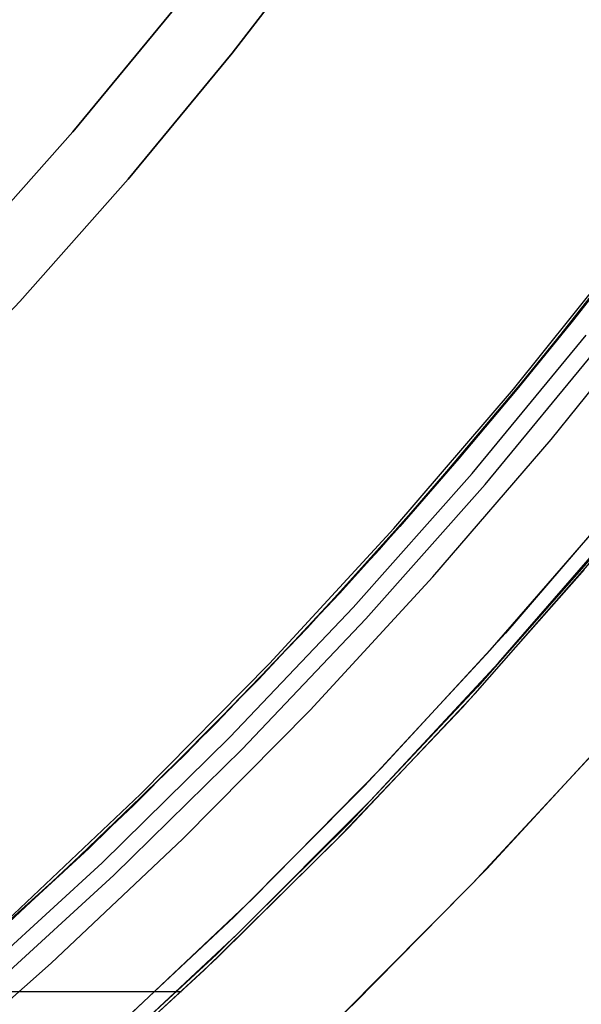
# Model space of a CAD drawing. Header units: millimetres. Extents: x 6239 to 7218, y -13987 to -13139.
# Tile 163 of 256: x 6776 to 6784, y -13511 to -13497. Entities that reach past the tile are written whole.
import ezdxf

# ---------------------------------------------------------------- set-up
doc = ezdxf.new("R2010")
doc.units = ezdxf.units.MM
doc.layers.add('color', color=7, linetype='Continuous')

msp = doc.modelspace()

# ---------------------------------------------------------------- linework, layer by layer
at = {"color": 7, "true_color": 0xffffff}
for p, q in [((6780.667, -13496.109, 259.6), (6779.298, -13497.888, 259.6)), ((6779.298, -13497.888, 231.716), (6780.667, -13496.109, 231.716)), ((6780.667, -13496.109, 259.6), (6779.298, -13497.888, 259.6)), ((6779.298, -13497.888, 231.716), (6780.667, -13496.109, 231.716)), ((6779.298, -13497.888, 245.658), (6780.667, -13496.109, 245.658)), ((6778.516, -13497.264, 259.6), (6777.109, -13498.967, 259.6)), ((6778.516, -13497.264, 259.6), (6777.109, -13498.967, 259.6)), ((6777.109, -13498.967, 231.716), (6778.516, -13497.264, 231.716)), ((6777.109, -13498.967, 245.658), (6778.516, -13497.264, 245.658)), ((6777.109, -13498.967, 231.716), (6778.516, -13497.264, 231.716)), ((6779.298, -13497.888, 259.6), (6777.869, -13499.618, 259.6)), ((6777.869, -13499.618, 231.716), (6779.298, -13497.888, 231.716)), ((6779.298, -13497.888, 259.6), (6777.869, -13499.618, 259.6)), ((6777.869, -13499.618, 231.716), (6779.298, -13497.888, 231.716)), ((6777.869, -13499.618, 245.658), (6779.298, -13497.888, 245.658)), ((6777.109, -13498.967, 259.6), (6775.644, -13500.621, 259.6)), ((6777.109, -13498.967, 259.6), (6775.644, -13500.621, 259.6)), ((6775.644, -13500.621, 231.716), (6777.109, -13498.967, 231.716)), ((6775.644, -13500.621, 245.658), (6777.109, -13498.967, 245.658)), ((6775.644, -13500.621, 231.716), (6777.109, -13498.967, 231.716)), ((6777.869, -13499.618, 259.6), (6776.381, -13501.297, 259.6)), ((6776.381, -13501.297, 231.716), (6777.869, -13499.618, 231.716)), ((6777.869, -13499.618, 259.6), (6776.381, -13501.297, 259.6)), ((6776.381, -13501.297, 231.716), (6777.869, -13499.618, 231.716)), ((6776.381, -13501.297, 245.658), (6777.869, -13499.618, 245.658)), ((6785.438, -13499.652, 89.35), (6783.944, -13501.593, 89.35)), ((6785.438, -13499.652, 89.35), (6783.944, -13501.593, 89.35)), ((6785.438, -13499.652, 46.475), (6783.944, -13501.593, 46.475)), ((6785.438, -13499.652, 46.475), (6783.944, -13501.593, 46.475)), ((6783.508, -13502.13, 88.1), (6785.004, -13500.225, 88.1)), ((6783.508, -13502.13, 88.1), (6785.004, -13500.225, 88.1)), ((6783.157, -13502.501, 49.506), (6784.733, -13500.53, 49.142)), ((6783.157, -13502.501, 49.506), (6784.733, -13500.53, 49.142)), ((6784.739, -13500.578, 56.863), (6783.979, -13501.548, 57.038)), ((6784.739, -13500.578, 56.863), (6783.979, -13501.548, 57.038)), ((6782.912, -13502.857, 67.912), (6784.442, -13500.961, 67.912)), ((6783.673, -13503.193, 46.475), (6785.228, -13501.254, 46.475)), ((6783.673, -13503.193, 46.475), (6785.228, -13501.254, 46.475)), ((6783.673, -13503.193, 46.475), (6785.228, -13501.254, 46.475)), ((6774.836, -13502.924, 231.716), (6776.381, -13501.297, 231.716)), ((6774.836, -13502.924, 231.716), (6776.381, -13501.297, 231.716)), ((6783.979, -13501.548, 57.038), (6783.203, -13502.507, 57.217)), ((6783.979, -13501.548, 57.038), (6783.203, -13502.507, 57.217)), ((6783.944, -13501.593, 89.35), (6782.385, -13503.481, 89.35)), ((6783.944, -13501.593, 89.35), (6782.385, -13503.481, 89.35)), ((6783.944, -13501.593, 46.475), (6782.385, -13503.481, 46.475)), ((6783.944, -13501.593, 46.475), (6782.385, -13503.481, 46.475)), ((6782.589, -13503.656, 89.031), (6784.155, -13501.76, 89.031)), ((6782.589, -13503.656, 89.031), (6784.155, -13501.76, 89.031)), ((6782.766, -13503.807, 88.605), (6784.337, -13501.906, 88.605)), ((6782.766, -13503.807, 88.605), (6784.337, -13501.906, 88.605)), ((6781.947, -13503.982, 88.1), (6783.508, -13502.13, 88.1)), ((6781.947, -13503.982, 88.1), (6783.508, -13502.13, 88.1)), ((6781.514, -13504.414, 49.885), (6783.157, -13502.501, 49.506)), ((6781.514, -13504.414, 49.885), (6783.157, -13502.501, 49.506)), ((6783.203, -13502.507, 57.217), (6782.409, -13503.452, 57.401)), ((6783.203, -13502.507, 57.217), (6782.409, -13503.452, 57.401)), ((6781.317, -13504.7, 67.912), (6782.912, -13502.857, 67.912)), ((6782.052, -13505.078, 46.475), (6783.673, -13503.193, 46.475)), ((6782.052, -13505.078, 46.475), (6783.673, -13503.193, 46.475)), ((6782.052, -13505.078, 46.475), (6783.673, -13503.193, 46.475)), ((6782.385, -13503.481, 89.35), (6780.76, -13505.314, 89.35)), ((6782.385, -13503.481, 89.35), (6780.76, -13505.314, 89.35)), ((6782.385, -13503.481, 46.475), (6780.76, -13505.314, 46.475)), ((6782.385, -13503.481, 46.475), (6780.76, -13505.314, 46.475)), ((6782.409, -13503.452, 57.401), (6781.598, -13504.384, 57.588)), ((6782.409, -13503.452, 57.401), (6781.598, -13504.384, 57.588)), ((6780.959, -13505.496, 89.031), (6782.589, -13503.656, 89.031)), ((6780.959, -13505.496, 89.031), (6782.589, -13503.656, 89.031)), ((6781.131, -13505.653, 88.605), (6782.766, -13503.807, 88.605)), ((6781.131, -13505.653, 88.605), (6782.766, -13503.807, 88.605)), ((6780.324, -13505.781, 88.1), (6781.947, -13503.982, 88.1)), ((6780.324, -13505.781, 88.1), (6781.947, -13503.982, 88.1)), ((6781.598, -13504.384, 57.588), (6780.771, -13505.303, 57.779)), ((6781.598, -13504.384, 57.588), (6780.771, -13505.303, 57.779)), ((6782.951, -13506.259, 57.276), (6784.646, -13504.307, 56.884)), ((6782.951, -13506.259, 57.276), (6784.646, -13504.307, 56.884)), ((6779.808, -13506.268, 50.279), (6781.514, -13504.414, 49.885)), ((6779.808, -13506.268, 50.279), (6781.514, -13504.414, 49.885)), ((6779.659, -13506.487, 67.912), (6781.317, -13504.7, 67.912)), ((6782.632, -13506.676, 68.662), (6784.306, -13504.772, 68.662)), ((6784.36, -13504.662, 49.228), (6782.664, -13506.588, 49.62)), ((6784.36, -13504.662, 49.228), (6782.664, -13506.588, 49.62)), ((6782.455, -13506.869, 47.975), (6784.132, -13504.976, 47.975)), ((6782.455, -13506.869, 89.35), (6784.132, -13504.976, 89.35)), ((6782.455, -13506.869, 89.35), (6784.132, -13504.976, 89.35)), ((6782.455, -13506.869, 47.975), (6784.132, -13504.976, 47.975)), ((6780.367, -13506.905, 46.475), (6782.052, -13505.078, 46.475)), ((6780.367, -13506.905, 46.475), (6782.052, -13505.078, 46.475)), ((6780.367, -13506.905, 46.475), (6782.052, -13505.078, 46.475)), ((6780.771, -13505.303, 57.779), (6779.068, -13507.096, 58.172)), ((6780.771, -13505.303, 57.779), (6779.068, -13507.096, 58.172)), ((6780.76, -13505.314, 89.35), (6779.074, -13507.09, 89.35)), ((6780.76, -13505.314, 89.35), (6779.074, -13507.09, 89.35)), ((6780.76, -13505.314, 46.475), (6779.074, -13507.09, 46.475)), ((6780.76, -13505.314, 46.475), (6779.074, -13507.09, 46.475)), ((6779.266, -13507.278, 89.031), (6780.959, -13505.496, 89.031)), ((6779.266, -13507.278, 89.031), (6780.959, -13505.496, 89.031)), ((6779.432, -13507.442, 88.605), (6781.131, -13505.653, 88.605)), ((6779.432, -13507.442, 88.605), (6781.131, -13505.653, 88.605)), ((6778.641, -13507.523, 88.1), (6780.324, -13505.781, 88.1)), ((6778.641, -13507.523, 88.1), (6780.324, -13505.781, 88.1)), ((6778.04, -13508.06, 50.687), (6779.808, -13506.268, 50.279)), ((6778.04, -13508.06, 50.687), (6779.808, -13506.268, 50.279)), ((6781.191, -13508.149, 57.682), (6782.951, -13506.259, 57.276)), ((6781.191, -13508.149, 57.682), (6782.951, -13506.259, 57.276)), ((6777.942, -13508.217, 67.912), (6779.659, -13506.487, 67.912)), ((6780.892, -13508.521, 68.662), (6782.632, -13506.676, 68.662)), ((6782.664, -13506.588, 49.62), (6780.905, -13508.454, 50.026)), ((6782.664, -13506.588, 49.62), (6780.905, -13508.454, 50.026)), ((6778.619, -13508.673, 46.475), (6780.367, -13506.905, 46.475)), ((6778.62, -13508.673, 46.475), (6780.367, -13506.905, 46.475)), ((6778.62, -13508.673, 46.475), (6780.367, -13506.905, 46.475)), ((6780.715, -13508.702, 47.975), (6782.455, -13506.869, 47.975)), ((6780.715, -13508.702, 89.35), (6782.455, -13506.869, 89.35)), ((6780.715, -13508.702, 89.35), (6782.455, -13506.869, 89.35)), ((6780.715, -13508.702, 47.975), (6782.455, -13506.869, 47.975)), ((6779.074, -13507.09, 89.35), (6777.328, -13508.807, 89.35)), ((6779.074, -13507.09, 89.35), (6777.328, -13508.807, 89.35)), ((6779.074, -13507.09, 46.475), (6777.328, -13508.807, 46.475)), ((6779.074, -13507.09, 46.475), (6777.328, -13508.807, 46.475)), ((6779.068, -13507.096, 58.172), (6777.303, -13508.83, 58.579)), ((6779.068, -13507.096, 58.172), (6777.303, -13508.83, 58.579)), ((6777.513, -13509.002, 89.031), (6779.266, -13507.278, 89.031)), ((6777.513, -13509.002, 89.031), (6779.266, -13507.278, 89.031)), ((6777.673, -13509.171, 88.605), (6779.432, -13507.442, 88.605)), ((6777.673, -13509.171, 88.605), (6779.432, -13507.442, 88.605)), ((6776.97, -13509.133, 88.1), (6778.641, -13507.523, 88.1)), ((6776.97, -13509.133, 88.1), (6778.641, -13507.523, 88.1)), ((6776.973, -13509.137, 88.1), (6778.641, -13507.523, 88.1)), ((6776.212, -13509.788, 51.109), (6778.04, -13508.06, 50.687)), ((6776.212, -13509.788, 51.109), (6778.04, -13508.06, 50.687)), ((6779.368, -13509.976, 58.103), (6781.191, -13508.149, 57.682)), ((6779.368, -13509.976, 58.103), (6781.191, -13508.149, 57.682)), ((6776.165, -13509.886, 67.912), (6777.942, -13508.217, 67.912)), ((6780.905, -13508.454, 50.026), (6779.084, -13510.257, 50.446)), ((6780.905, -13508.454, 50.026), (6779.084, -13510.257, 50.446)), ((6779.09, -13510.305, 68.662), (6780.892, -13508.521, 68.662)), ((6776.812, -13510.379, 46.475), (6778.62, -13508.673, 46.475)), ((6776.812, -13510.379, 46.475), (6778.62, -13508.673, 46.475)), ((6776.812, -13510.379, 46.475), (6778.619, -13508.673, 46.475)), ((6778.911, -13510.474, 47.975), (6780.715, -13508.702, 47.975)), ((6778.911, -13510.474, 89.35), (6780.715, -13508.702, 89.35)), ((6778.911, -13510.474, 89.35), (6780.715, -13508.702, 89.35)), ((6778.911, -13510.474, 47.975), (6780.715, -13508.702, 47.975)), ((6777.303, -13508.83, 58.579), (6775.48, -13510.5, 59)), ((6777.303, -13508.83, 58.579), (6775.48, -13510.5, 59)), ((6777.328, -13508.807, 89.35), (6775.523, -13510.462, 89.35)), ((6777.328, -13508.807, 89.35), (6775.523, -13510.462, 89.35)), ((6777.328, -13508.807, 46.475), (6775.523, -13510.462, 46.475)), ((6777.328, -13508.807, 46.475), (6775.523, -13510.462, 46.475)), ((6775.701, -13510.663, 89.031), (6777.513, -13509.002, 89.031)), ((6775.701, -13510.663, 89.031), (6777.513, -13509.002, 89.031)), ((6775.247, -13510.688, 88.1), (6776.97, -13509.133, 88.1)), ((6775.247, -13510.688, 88.1), (6776.97, -13509.133, 88.1)), ((6775.253, -13510.696, 88.1), (6776.973, -13509.137, 88.1)), ((6775.856, -13510.838, 88.605), (6777.673, -13509.171, 88.605)), ((6775.856, -13510.838, 88.605), (6777.673, -13509.171, 88.605)), ((6777.485, -13511.738, 58.537), (6779.368, -13509.976, 58.103)), ((6777.485, -13511.738, 58.537), (6779.368, -13509.976, 58.103)), ((6779.084, -13510.257, 50.446), (6777.205, -13511.994, 50.88)), ((6779.084, -13510.257, 50.446), (6777.205, -13511.994, 50.88)), ((6777.226, -13512.025, 68.662), (6779.09, -13510.305, 68.662)), ((6774.946, -13512.022, 46.475), (6776.812, -13510.379, 46.475)), ((6774.946, -13512.022, 46.475), (6776.812, -13510.379, 46.475)), ((6774.946, -13512.022, 46.475), (6776.812, -13510.379, 46.475)), ((6777.048, -13512.184, 47.975), (6778.911, -13510.474, 47.975)), ((6777.048, -13512.184, 89.35), (6778.911, -13510.474, 89.35)), ((6777.048, -13512.184, 89.35), (6778.911, -13510.474, 89.35)), ((6777.048, -13512.184, 47.975), (6778.911, -13510.474, 47.975)), ((6775.177, -13510.767, 51.348), (6778.602, -13510.767, 50.558))]:
    msp.add_line(p, q, dxfattribs=at)
at = {"layer": 'color', "color": 254, "true_color": 0xcad1ee}
for p, q in [((6784.69, -13503.937, 43.5), (6783.049, -13505.85, 43.5)), ((6784.69, -13503.937, 43.5), (6783.049, -13505.85, 43.5)), ((6784.69, -13503.937, 33.399), (6783.049, -13505.85, 33.399)), ((6782.839, -13506.085, 23.298), (6784.499, -13504.167, 23.298)), ((6782.839, -13506.085, 23.298), (6784.499, -13504.167, 23.298)), ((6783.049, -13505.85, 43.5), (6781.343, -13507.704, 43.5)), ((6783.049, -13505.85, 43.5), (6781.343, -13507.704, 43.5)), ((6783.049, -13505.85, 33.399), (6781.343, -13507.704, 33.399)), ((6781.113, -13507.944, 23.298), (6782.839, -13506.085, 23.298)), ((6781.113, -13507.944, 23.298), (6782.839, -13506.085, 23.298)), ((6784.544, -13507.178, 43.5), (6782.791, -13509.084, 43.5)), ((6784.544, -13507.178, 43.5), (6782.791, -13509.084, 43.5)), ((6784.544, -13507.178, 32.973), (6782.791, -13509.084, 32.973)), ((6782.596, -13509.287, 22.446), (6784.338, -13507.409, 22.446)), ((6782.596, -13509.287, 22.446), (6784.338, -13507.409, 22.446)), ((6781.343, -13507.704, 43.5), (6779.573, -13509.499, 43.5)), ((6781.343, -13507.704, 43.5), (6779.573, -13509.499, 43.5)), ((6781.343, -13507.704, 33.399), (6779.573, -13509.499, 33.399)), ((6779.324, -13509.743, 23.298), (6781.113, -13507.944, 23.298)), ((6779.324, -13509.743, 23.298), (6781.113, -13507.944, 23.298)), ((6782.791, -13509.084, 43.5), (6780.973, -13510.927, 43.5)), ((6782.791, -13509.084, 43.5), (6780.973, -13510.927, 43.5)), ((6782.791, -13509.084, 32.973), (6780.973, -13510.927, 32.973)), ((6780.792, -13511.104, 22.446), (6782.596, -13509.287, 22.446)), ((6780.792, -13511.104, 22.446), (6782.596, -13509.287, 22.446)), ((6779.573, -13509.499, 43.5), (6777.743, -13511.231, 43.5)), ((6779.573, -13509.499, 43.5), (6777.743, -13511.231, 43.5)), ((6779.573, -13509.499, 33.399), (6777.743, -13511.231, 33.399)), ((6777.473, -13511.478, 23.298), (6779.324, -13509.743, 23.298)), ((6777.473, -13511.478, 23.298), (6779.324, -13509.743, 23.298)), ((6780.973, -13510.927, 43.5), (6779.093, -13512.707, 43.5)), ((6780.973, -13510.927, 43.5), (6779.093, -13512.707, 43.5)), ((6780.973, -13510.927, 32.973), (6779.093, -13512.707, 32.973))]:
    msp.add_line(p, q, dxfattribs=at)
at = {"layer": 'color'}
for p, q in [((6784.69, -13503.937, 43.5), (6783.049, -13505.85, 43.5)), ((6783.049, -13505.85, 43.5), (6781.343, -13507.704, 43.5)), ((6781.343, -13507.704, 43.5), (6779.573, -13509.499, 43.5)), ((6779.573, -13509.499, 43.5), (6777.743, -13511.231, 43.5))]:
    msp.add_line(p, q, dxfattribs=at)

doc.saveas('drawing.dxf')
